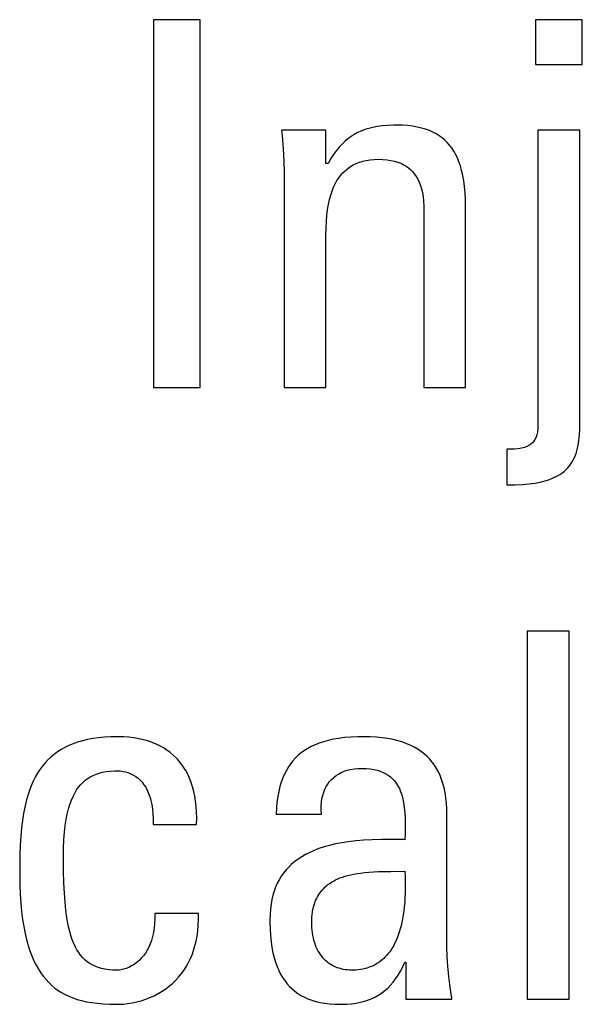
# Model space of a CAD drawing. Header units: millimetres. Extents: x -131 to 719, y -272 to 510.
# Tile 35 of 102: x 188.82 to 191.35, y 114.43 to 118.86. Entities that reach past the tile are written whole.
import ezdxf

# ---------------------------------------------------------------- set-up
doc = ezdxf.new("R2010")
doc.units = ezdxf.units.MM
doc.header["$LTSCALE"] = 23.1
doc.layers.get('0').update_dxf_attribs({"linetype": 'CONTINUOUS'})

msp = doc.modelspace()

# ---------------------------------------------------------------- linework, layer by layer
at = {"color": 7}
for p, q in [((189.4168, 118.8642), (189.4168, 117.2086)), ((189.6278, 118.8642), (189.4168, 118.8642)), ((189.6278, 117.2086), (189.6278, 118.8642)), ((191.3467, 118.8642), (191.1358, 118.8642)), ((191.1358, 118.8642), (191.1358, 118.6624)), ((191.3467, 118.6624), (191.3467, 118.8642)), ((191.1358, 118.6624), (191.3467, 118.6624)), ((190.3855, 118.3751), (190.3679, 118.3696)), ((190.4043, 118.3797), (190.3855, 118.3751)), ((190.4246, 118.3835), (190.4043, 118.3797)), ((190.4465, 118.3864), (190.4246, 118.3835)), ((190.4706, 118.3884), (190.4465, 118.3864)), ((190.4971, 118.3894), (190.4706, 118.3884)), ((190.5121, 118.3896), (190.4971, 118.3894)), ((190.5377, 118.389), (190.5121, 118.3896)), ((190.5615, 118.3874), (190.5377, 118.389)), ((190.5837, 118.3848), (190.5615, 118.3874)), ((190.6044, 118.3812), (190.5837, 118.3848)), ((190.6237, 118.3768), (190.6044, 118.3812)), ((190.6417, 118.3715), (190.6237, 118.3768)), ((189.9938, 118.3667), (189.9958, 118.3432)), ((190.1934, 118.3667), (189.9938, 118.3667)), ((189.9958, 118.3432), (190, 118.2838)), ((190.1934, 118.2176), (190.1934, 118.3667)), ((190.2924, 118.3287), (190.279, 118.3174)), ((190.3063, 118.3389), (190.2924, 118.3287)), ((190.3207, 118.348), (190.3063, 118.3389)), ((190.3357, 118.3561), (190.3207, 118.348)), ((190.3514, 118.3633), (190.3357, 118.3561)), ((190.3679, 118.3696), (190.3514, 118.3633)), ((190.6585, 118.3654), (190.6417, 118.3715)), ((190.6743, 118.3584), (190.6585, 118.3654)), ((190.689, 118.3507), (190.6743, 118.3584)), ((190.696, 118.3465), (190.689, 118.3507)), ((190.7028, 118.3422), (190.696, 118.3465)), ((190.7156, 118.3329), (190.7028, 118.3422)), ((190.7277, 118.3227), (190.7156, 118.3329)), ((191.3352, 118.3667), (191.1472, 118.3667)), ((191.1472, 118.3667), (191.1472, 117.039)), ((191.3352, 117.0481), (191.3352, 118.3667)), ((190, 118.2838), (190.003, 118.2283)), ((190.253, 118.2909), (190.2404, 118.2754)), ((190.2659, 118.3048), (190.253, 118.2909)), ((190.279, 118.3174), (190.2659, 118.3048)), ((190.7389, 118.3118), (190.7277, 118.3227)), ((190.7494, 118.2999), (190.7389, 118.3118)), ((190.7592, 118.2871), (190.7494, 118.2999)), ((190.7683, 118.2733), (190.7592, 118.2871)), ((190.2278, 118.2582), (190.2152, 118.239)), ((190.2404, 118.2754), (190.2278, 118.2582)), ((190.7767, 118.2584), (190.7683, 118.2733)), ((190.7844, 118.2423), (190.7767, 118.2584)), ((190.7915, 118.225), (190.7844, 118.2423)), ((190.003, 118.2283), (190.0047, 118.1758)), ((190.2026, 118.2176), (190.1934, 118.2176)), ((190.2152, 118.239), (190.2026, 118.2176)), ((190.2807, 118.1862), (190.2918, 118.1953)), ((190.2918, 118.1953), (190.3036, 118.2035)), ((190.3036, 118.2035), (190.3161, 118.2108)), ((190.3161, 118.2108), (190.3295, 118.2172)), ((190.3295, 118.2172), (190.3437, 118.2227)), ((190.3437, 118.2227), (190.3511, 118.2251)), ((190.3511, 118.2251), (190.3588, 118.2273)), ((190.3588, 118.2273), (190.3749, 118.231)), ((190.3749, 118.231), (190.392, 118.2337)), ((190.392, 118.2337), (190.4102, 118.2353)), ((190.4102, 118.2353), (190.4296, 118.2359)), ((190.4296, 118.2359), (190.4497, 118.2353)), ((190.4497, 118.2353), (190.4684, 118.2337)), ((190.4684, 118.2337), (190.4856, 118.2311)), ((190.4856, 118.2311), (190.5015, 118.2276)), ((190.5015, 118.2276), (190.5163, 118.2231)), ((190.5163, 118.2231), (190.5299, 118.2179)), ((190.5299, 118.2179), (190.5364, 118.2149)), ((190.5364, 118.2149), (190.5426, 118.2118)), ((190.5426, 118.2118), (190.5542, 118.2049)), ((190.5542, 118.2049), (190.565, 118.1972)), ((190.565, 118.1972), (190.5749, 118.1887)), ((190.798, 118.2062), (190.7915, 118.225)), ((190.8037, 118.1858), (190.798, 118.2062)), ((190.0047, 118.1758), (190.0053, 118.1259)), ((190.2427, 118.14), (190.2513, 118.1531)), ((190.2513, 118.1531), (190.2605, 118.1652)), ((190.2605, 118.1652), (190.2703, 118.1762)), ((190.2703, 118.1762), (190.2807, 118.1862)), ((190.5749, 118.1887), (190.584, 118.1794)), ((190.584, 118.1794), (190.5923, 118.1692)), ((190.5923, 118.1692), (190.5999, 118.1581)), ((190.5999, 118.1581), (190.6068, 118.146)), ((190.8087, 118.1638), (190.8037, 118.1858)), ((190.813, 118.1398), (190.8087, 118.1638)), ((190.0053, 118.1259), (190.0053, 117.2086)), ((190.2206, 118.0932), (190.2274, 118.1101)), ((190.2274, 118.1101), (190.2347, 118.1257)), ((190.2347, 118.1257), (190.2427, 118.14)), ((190.6068, 118.146), (190.613, 118.1329)), ((190.613, 118.1329), (190.6184, 118.1186)), ((190.6184, 118.1186), (190.6231, 118.1031)), ((190.8164, 118.1137), (190.813, 118.1398)), ((190.8191, 118.0851), (190.8164, 118.1137)), ((190.2092, 118.0549), (190.2146, 118.0748)), ((190.2146, 118.0748), (190.2206, 118.0932)), ((190.6231, 118.1031), (190.627, 118.0862)), ((190.627, 118.0862), (190.63, 118.0679)), ((190.63, 118.0679), (190.6322, 118.0479)), ((190.8208, 118.0538), (190.8191, 118.0851)), ((190.2006, 118.0098), (190.2045, 118.0333)), ((190.2045, 118.0333), (190.2092, 118.0549)), ((190.6322, 118.0479), (190.6334, 118.0261)), ((190.6334, 118.0261), (190.6336, 118.0112)), ((190.8216, 118.0193), (190.8208, 118.0538)), ((190.8216, 117.2086), (190.8216, 118.0193)), ((190.1952, 117.9564), (190.1975, 117.9842)), ((190.1975, 117.9842), (190.2006, 118.0098)), ((190.6336, 118.0112), (190.6336, 117.2086)), ((190.1938, 117.926), (190.1952, 117.9564)), ((190.1934, 117.8943), (190.1938, 117.926)), ((190.1934, 117.2086), (190.1934, 117.8943)), ((189.4168, 117.2086), (189.6278, 117.2086)), ((190.0053, 117.2086), (190.1934, 117.2086)), ((190.6336, 117.2086), (190.8216, 117.2086)), ((191.3348, 117.0217), (191.3352, 117.0481)), ((191.1448, 117.0087), (191.1421, 116.9964)), ((191.1466, 117.0228), (191.1448, 117.0087)), ((191.1472, 117.039), (191.1466, 117.0228)), ((191.3333, 116.9944), (191.3348, 117.0217)), ((191.1221, 116.9604), (191.1149, 116.954)), ((191.1284, 116.9677), (191.1221, 116.9604)), ((191.1338, 116.976), (191.1284, 116.9677)), ((191.1384, 116.9855), (191.1338, 116.976)), ((191.1421, 116.9964), (191.1384, 116.9855)), ((191.3276, 116.9492), (191.3309, 116.9704)), ((191.3309, 116.9704), (191.3333, 116.9944)), ((191.019, 116.9313), (191.0073, 116.9312)), ((191.0073, 116.9312), (191.0073, 116.7707)), ((191.0409, 116.9321), (191.019, 116.9313)), ((191.0587, 116.9339), (191.0409, 116.9321)), ((191.0736, 116.9364), (191.0587, 116.9339)), ((191.0862, 116.9397), (191.0736, 116.9364)), ((191.0971, 116.9437), (191.0862, 116.9397)), ((191.1066, 116.9485), (191.0971, 116.9437)), ((191.1149, 116.954), (191.1066, 116.9485)), ((191.3125, 116.8974), (191.3184, 116.913)), ((191.3184, 116.913), (191.3234, 116.9302)), ((191.3234, 116.9302), (191.3276, 116.9492)), ((191.2899, 116.858), (191.2983, 116.8701)), ((191.2983, 116.8701), (191.3058, 116.8832)), ((191.3058, 116.8832), (191.3125, 116.8974)), ((191.2457, 116.818), (191.2585, 116.8269)), ((191.2585, 116.8269), (191.2644, 116.8316)), ((191.2644, 116.8316), (191.2701, 116.8365)), ((191.2701, 116.8365), (191.2805, 116.8469)), ((191.2805, 116.8469), (191.2899, 116.858)), ((191.1073, 116.7758), (191.1339, 116.7796)), ((191.1339, 116.7796), (191.1578, 116.7841)), ((191.1578, 116.7841), (191.1792, 116.7895)), ((191.1792, 116.7895), (191.1985, 116.7956)), ((191.1985, 116.7956), (191.2159, 116.8024)), ((191.2159, 116.8024), (191.2316, 116.8099)), ((191.2316, 116.8099), (191.2457, 116.818)), ((191.0073, 116.7707), (191.0444, 116.7713)), ((191.0444, 116.7713), (191.0776, 116.7731)), ((191.0776, 116.7731), (191.1073, 116.7758)), ((191.2871, 116.1126), (191.0991, 116.1126)), ((191.0991, 116.1126), (191.0991, 114.457)), ((191.2871, 114.457), (191.2871, 116.1126)), ((189.1438, 115.6294), (189.1198, 115.6249)), ((189.1693, 115.633), (189.1438, 115.6294)), ((189.1964, 115.6357), (189.1693, 115.633)), ((189.2251, 115.6373), (189.1964, 115.6357)), ((189.2556, 115.6379), (189.2251, 115.6373)), ((189.2563, 115.6379), (189.2556, 115.6379)), ((189.2817, 115.6373), (189.2563, 115.6379)), ((189.306, 115.6356), (189.2817, 115.6373)), ((189.3292, 115.6329), (189.306, 115.6356)), ((189.3513, 115.6292), (189.3292, 115.6329)), ((189.3723, 115.6245), (189.3513, 115.6292)), ((190.2265, 115.6265), (190.2037, 115.6215)), ((190.2509, 115.6306), (190.2265, 115.6265)), ((190.2773, 115.6339), (190.2509, 115.6306)), ((190.3057, 115.6362), (190.2773, 115.6339)), ((190.3363, 115.6376), (190.3057, 115.6362)), ((190.3608, 115.6379), (190.3363, 115.6376)), ((190.3915, 115.6373), (190.3608, 115.6379)), ((190.4202, 115.6357), (190.3915, 115.6373)), ((190.4472, 115.633), (190.4202, 115.6357)), ((190.4723, 115.6293), (190.4472, 115.633)), ((190.4959, 115.6248), (190.4723, 115.6293)), ((189.0185, 115.5894), (189.0015, 115.5799)), ((189.0366, 115.5981), (189.0185, 115.5894)), ((189.0556, 115.6061), (189.0366, 115.5981)), ((189.0758, 115.6132), (189.0556, 115.6061)), ((189.0972, 115.6194), (189.0758, 115.6132)), ((189.1198, 115.6249), (189.0972, 115.6194)), ((189.3923, 115.6189), (189.3723, 115.6245)), ((189.4113, 115.6124), (189.3923, 115.6189)), ((189.4293, 115.605), (189.4113, 115.6124)), ((189.4465, 115.5968), (189.4293, 115.605)), ((189.4627, 115.5878), (189.4465, 115.5968)), ((189.478, 115.5779), (189.4627, 115.5878)), ((190.111, 115.5851), (190.096, 115.5756)), ((190.1271, 115.5939), (190.111, 115.5851)), ((190.1443, 115.6019), (190.1271, 115.5939)), ((190.1628, 115.6092), (190.1443, 115.6019)), ((190.1825, 115.6157), (190.1628, 115.6092)), ((190.2037, 115.6215), (190.1825, 115.6157)), ((190.5179, 115.6194), (190.4959, 115.6248)), ((190.5385, 115.6132), (190.5179, 115.6194)), ((190.5577, 115.6062), (190.5385, 115.6132)), ((190.5757, 115.5984), (190.5577, 115.6062)), ((190.5925, 115.5899), (190.5757, 115.5984)), ((190.6081, 115.5807), (190.5925, 115.5899)), ((188.956, 115.5467), (188.9424, 115.534)), ((188.9703, 115.5586), (188.956, 115.5467)), ((188.9855, 115.5697), (188.9703, 115.5586)), ((189.0015, 115.5799), (188.9855, 115.5697)), ((189.4926, 115.5672), (189.478, 115.5779)), ((189.5062, 115.5557), (189.4926, 115.5672)), ((189.5191, 115.5434), (189.5062, 115.5557)), ((189.5253, 115.5369), (189.5191, 115.5434)), ((190.0564, 115.5426), (190.0449, 115.53)), ((190.0687, 115.5544), (190.0564, 115.5426)), ((190.0819, 115.5654), (190.0687, 115.5544)), ((190.096, 115.5756), (190.0819, 115.5654)), ((190.6228, 115.5707), (190.6081, 115.5807)), ((190.6364, 115.5601), (190.6228, 115.5707)), ((190.649, 115.5487), (190.6364, 115.5601)), ((190.6607, 115.5366), (190.649, 115.5487)), ((188.9175, 115.5059), (188.9061, 115.4905)), ((188.9296, 115.5204), (188.9175, 115.5059)), ((188.9424, 115.534), (188.9296, 115.5204)), ((189.5312, 115.5302), (189.5253, 115.5369)), ((189.5425, 115.5162), (189.5312, 115.5302)), ((189.553, 115.5013), (189.5425, 115.5162)), ((189.5627, 115.4855), (189.553, 115.5013)), ((190.0242, 115.502), (190.015, 115.4865)), ((190.0341, 115.5164), (190.0242, 115.502)), ((190.0394, 115.5233), (190.0341, 115.5164)), ((190.0449, 115.53), (190.0394, 115.5233)), ((190.3039, 115.4908), (190.3196, 115.4935)), ((190.3196, 115.4935), (190.3363, 115.4952)), ((190.3363, 115.4952), (190.3539, 115.4958)), ((190.3539, 115.4958), (190.3736, 115.4952)), ((190.3736, 115.4952), (190.3917, 115.4936)), ((190.3917, 115.4936), (190.4084, 115.491)), ((190.6716, 115.5237), (190.6607, 115.5366)), ((190.6816, 115.5099), (190.6716, 115.5237)), ((190.6908, 115.4954), (190.6816, 115.5099)), ((190.6992, 115.4799), (190.6908, 115.4954)), ((188.8853, 115.4564), (188.8759, 115.4376)), ((188.8954, 115.474), (188.8853, 115.4564)), ((188.9061, 115.4905), (188.8954, 115.474)), ((189.1102, 115.442), (189.1213, 115.4502)), ((189.1213, 115.4502), (189.1331, 115.4575)), ((189.1331, 115.4575), (189.1456, 115.4639)), ((189.1456, 115.4639), (189.1589, 115.4694)), ((189.1589, 115.4694), (189.1731, 115.4741)), ((189.1731, 115.4741), (189.1885, 115.478)), ((189.1885, 115.478), (189.205, 115.4809)), ((189.205, 115.4809), (189.2231, 115.483)), ((189.2231, 115.483), (189.2428, 115.4841)), ((189.2428, 115.4841), (189.2556, 115.4843)), ((189.2556, 115.4843), (189.2669, 115.4839)), ((189.2669, 115.4839), (189.2797, 115.4823)), ((189.2797, 115.4823), (189.2922, 115.4797)), ((189.2922, 115.4797), (189.3044, 115.4761)), ((189.3044, 115.4761), (189.316, 115.4714)), ((189.316, 115.4714), (189.3271, 115.4657)), ((189.3271, 115.4657), (189.3377, 115.459)), ((189.3377, 115.459), (189.3478, 115.4514)), ((189.3478, 115.4514), (189.3572, 115.4427)), ((189.5716, 115.4689), (189.5627, 115.4855)), ((189.5796, 115.4512), (189.5716, 115.4689)), ((189.5869, 115.4326), (189.5796, 115.4512)), ((189.999, 115.4525), (189.9921, 115.4336)), ((190.0066, 115.4701), (189.999, 115.4525)), ((190.015, 115.4865), (190.0066, 115.4701)), ((190.2186, 115.4457), (190.2282, 115.4547)), ((190.2282, 115.4547), (190.2387, 115.463)), ((190.2387, 115.463), (190.25, 115.4703)), ((190.25, 115.4703), (190.2622, 115.4768)), ((190.2622, 115.4768), (190.2752, 115.4824)), ((190.2752, 115.4824), (190.2891, 115.4871)), ((190.2891, 115.4871), (190.3039, 115.4908)), ((190.4084, 115.491), (190.4237, 115.4874)), ((190.4237, 115.4874), (190.4378, 115.483)), ((190.4378, 115.483), (190.4509, 115.4777)), ((190.4509, 115.4777), (190.4629, 115.4716)), ((190.4629, 115.4716), (190.4739, 115.4647)), ((190.4739, 115.4647), (190.4841, 115.4569)), ((190.4841, 115.4569), (190.4934, 115.4484)), ((190.7068, 115.4634), (190.6992, 115.4799)), ((190.7136, 115.4459), (190.7068, 115.4634)), ((188.8671, 115.4174), (188.8589, 115.3959)), ((188.8759, 115.4376), (188.8671, 115.4174)), ((189.0716, 115.3985), (189.0804, 115.4111)), ((189.0804, 115.4111), (189.0898, 115.4225)), ((189.0898, 115.4225), (189.0998, 115.4328)), ((189.0998, 115.4328), (189.1102, 115.442)), ((189.3572, 115.4427), (189.3661, 115.433)), ((189.3661, 115.433), (189.3744, 115.4222)), ((189.3744, 115.4222), (189.3821, 115.4104)), ((189.3821, 115.4104), (189.3891, 115.3973)), ((189.5933, 115.413), (189.5869, 115.4326)), ((189.5988, 115.3923), (189.5933, 115.413)), ((189.986, 115.4135), (189.9807, 115.392)), ((189.9921, 115.4336), (189.986, 115.4135)), ((190.1885, 115.4014), (190.1947, 115.4137)), ((190.1947, 115.4137), (190.2018, 115.4252)), ((190.2018, 115.4252), (190.2098, 115.4359)), ((190.2098, 115.4359), (190.2186, 115.4457)), ((190.4934, 115.4484), (190.502, 115.4389)), ((190.502, 115.4389), (190.5099, 115.4286)), ((190.5099, 115.4286), (190.5171, 115.4172)), ((190.5171, 115.4172), (190.5236, 115.4047)), ((190.5236, 115.4047), (190.5294, 115.391)), ((190.7196, 115.4273), (190.7136, 115.4459)), ((190.7247, 115.4075), (190.7196, 115.4273)), ((190.729, 115.3863), (190.7247, 115.4075)), ((188.8514, 115.3729), (188.8446, 115.3481)), ((188.8589, 115.3959), (188.8514, 115.3729)), ((189.0481, 115.3522), (189.0554, 115.3691)), ((189.0554, 115.3691), (189.0632, 115.3845)), ((189.0632, 115.3845), (189.0716, 115.3985)), ((189.3891, 115.3973), (189.3954, 115.3831)), ((189.3954, 115.3831), (189.401, 115.3676)), ((189.401, 115.3676), (189.4035, 115.3593)), ((189.6033, 115.3705), (189.5988, 115.3923)), ((189.607, 115.3475), (189.6033, 115.3705)), ((189.9763, 115.3689), (189.9727, 115.3442)), ((189.9807, 115.392), (189.9763, 115.3689)), ((190.1754, 115.3595), (190.1788, 115.3743)), ((190.1788, 115.3743), (190.1832, 115.3883)), ((190.1832, 115.3883), (190.1885, 115.4014)), ((190.5294, 115.391), (190.5346, 115.3759)), ((190.5346, 115.3759), (190.5391, 115.3592)), ((190.7324, 115.3637), (190.729, 115.3863)), ((190.7349, 115.3395), (190.7324, 115.3637)), ((188.8384, 115.3215), (188.8328, 115.2927)), ((188.8446, 115.3481), (188.8384, 115.3215)), ((189.0352, 115.3129), (189.0413, 115.3335)), ((189.0413, 115.3335), (189.0481, 115.3522)), ((189.4035, 115.3593), (189.4059, 115.3507)), ((189.4059, 115.3507), (189.4098, 115.3324)), ((189.4098, 115.3324), (189.4129, 115.3126)), ((189.6096, 115.3234), (189.607, 115.3475)), ((189.6112, 115.298), (189.6096, 115.3234)), ((189.9702, 115.3178), (189.9686, 115.2894)), ((189.9727, 115.3442), (189.9702, 115.3178)), ((190.1715, 115.31), (190.1717, 115.3273)), ((190.1717, 115.3273), (190.173, 115.3438)), ((190.173, 115.3438), (190.1754, 115.3595)), ((190.5391, 115.3592), (190.5429, 115.3408)), ((190.5429, 115.3408), (190.5459, 115.3203)), ((190.5459, 115.3203), (190.5481, 115.2974)), ((190.7364, 115.3136), (190.7349, 115.3395)), ((188.8328, 115.2927), (188.828, 115.2615)), ((189.0247, 115.2654), (189.0296, 115.2903)), ((189.0296, 115.2903), (189.0352, 115.3129)), ((189.4129, 115.3126), (189.415, 115.2912)), ((189.415, 115.2912), (189.4161, 115.2682)), ((189.611, 115.2435), (189.6116, 115.2714)), ((189.6116, 115.2714), (189.6112, 115.298)), ((189.9686, 115.2894), (190.1727, 115.2894)), ((190.1725, 115.2918), (190.1715, 115.31)), ((190.1727, 115.2894), (190.1725, 115.2918)), ((190.5481, 115.2974), (190.5495, 115.2714)), ((190.5495, 115.2714), (190.55, 115.2412)), ((190.7368, 115.2894), (190.7364, 115.3136)), ((190.7368, 114.7321), (190.7368, 115.2894)), ((188.8239, 115.2276), (188.8206, 115.1905)), ((188.828, 115.2615), (188.8239, 115.2276)), ((189.0171, 115.2079), (189.0205, 115.238)), ((189.0205, 115.238), (189.0247, 115.2654)), ((189.4161, 115.2682), (189.4161, 115.2435)), ((189.4161, 115.2435), (189.611, 115.2435)), ((190.55, 115.2412), (190.5496, 115.2046)), ((188.8206, 115.1905), (188.8181, 115.1494)), ((189.0146, 115.1749), (189.0171, 115.2079)), ((190.5496, 115.2046), (190.5488, 115.1747)), ((188.8181, 115.1494), (188.8163, 115.1034)), ((189.0125, 115.099), (189.013, 115.1387)), ((189.013, 115.1387), (189.0146, 115.1749)), ((190.185, 115.1424), (190.1619, 115.1348)), ((190.2096, 115.1492), (190.185, 115.1424)), ((190.2361, 115.1554), (190.2096, 115.1492)), ((190.2644, 115.1608), (190.2361, 115.1554)), ((190.2948, 115.1654), (190.2644, 115.1608)), ((190.3275, 115.1693), (190.2948, 115.1654)), ((190.3628, 115.1723), (190.3275, 115.1693)), ((190.4009, 115.1744), (190.3628, 115.1723)), ((190.4425, 115.1755), (190.4009, 115.1744)), ((190.4886, 115.1757), (190.4425, 115.1755)), ((190.5411, 115.1749), (190.4886, 115.1757)), ((190.5488, 115.1747), (190.5411, 115.1749)), ((188.8163, 115.1034), (188.8154, 115.0505)), ((189.0125, 115.0968), (189.0125, 115.099)), ((189.013, 115.0344), (189.0125, 115.0968)), ((190.0841, 115.0982), (190.0679, 115.0875)), ((190.1016, 115.1083), (190.0841, 115.0982)), ((190.1203, 115.1177), (190.1016, 115.1083)), ((190.1404, 115.1266), (190.1203, 115.1177)), ((190.1619, 115.1348), (190.1404, 115.1266)), ((188.8154, 115.0505), (188.8153, 115.0188)), ((190.0256, 115.0517), (190.0135, 115.0385)), ((190.0386, 115.0642), (190.0256, 115.0517)), ((190.0527, 115.0762), (190.0386, 115.0642)), ((190.0679, 115.0875), (190.0527, 115.0762)), ((188.8153, 115.0188), (188.8158, 114.9725)), ((189.0145, 114.9807), (189.013, 115.0344)), ((189.9921, 115.01), (189.9828, 114.9946)), ((190.0024, 115.0246), (189.9921, 115.01)), ((190.0135, 115.0385), (190.0024, 115.0246)), ((190.2564, 115.0024), (190.2675, 115.0064)), ((190.2675, 115.0064), (190.2792, 115.0102)), ((190.2792, 115.0102), (190.2916, 115.0137)), ((190.2916, 115.0137), (190.3048, 115.0169)), ((190.3048, 115.0169), (190.3189, 115.0198)), ((190.3189, 115.0198), (190.334, 115.0224)), ((190.334, 115.0224), (190.3501, 115.0248)), ((190.3501, 115.0248), (190.3674, 115.0268)), ((190.3674, 115.0268), (190.3861, 115.0285)), ((190.3861, 115.0285), (190.4065, 115.0299)), ((190.4065, 115.0299), (190.4291, 115.0309)), ((190.4291, 115.0309), (190.4546, 115.0316)), ((190.4546, 115.0316), (190.4852, 115.0321)), ((190.4852, 115.0321), (190.5488, 115.0326)), ((190.5488, 115.0326), (190.5498, 115.0066)), ((190.5498, 115.0066), (190.5503, 114.9818)), ((188.8158, 114.9725), (188.8175, 114.9293)), ((189.0167, 114.9341), (189.0145, 114.9807)), ((189.9669, 114.9615), (189.9603, 114.9436)), ((189.9744, 114.9785), (189.9669, 114.9615)), ((189.9828, 114.9946), (189.9744, 114.9785)), ((190.1881, 114.9607), (190.195, 114.9668)), ((190.195, 114.9668), (190.2023, 114.9727)), ((190.2023, 114.9727), (190.21, 114.9783)), ((190.21, 114.9783), (190.2183, 114.9836)), ((190.2183, 114.9836), (190.227, 114.9887)), ((190.227, 114.9887), (190.2362, 114.9935)), ((190.2362, 114.9935), (190.246, 114.9981)), ((190.246, 114.9981), (190.2564, 115.0024)), ((190.5503, 114.9818), (190.5503, 114.958)), ((188.8175, 114.9293), (188.8201, 114.889)), ((189.0197, 114.8933), (189.0167, 114.9341)), ((189.9546, 114.9248), (189.9498, 114.905)), ((189.9573, 114.9343), (189.9546, 114.9248)), ((189.9603, 114.9436), (189.9573, 114.9343)), ((190.1506, 114.9092), (190.1549, 114.9176)), ((190.1549, 114.9176), (190.1595, 114.9256)), ((190.1595, 114.9256), (190.1644, 114.9332)), ((190.1644, 114.9332), (190.1698, 114.9405)), ((190.1698, 114.9405), (190.1755, 114.9476)), ((190.1755, 114.9476), (190.1816, 114.9543)), ((190.1816, 114.9543), (190.1881, 114.9607)), ((190.5499, 114.9353), (190.5489, 114.9137)), ((190.5503, 114.958), (190.5499, 114.9353)), ((188.8201, 114.889), (188.8236, 114.8514)), ((189.0234, 114.8573), (189.0197, 114.8933)), ((189.9461, 114.8841), (189.9433, 114.8622)), ((189.9498, 114.905), (189.9461, 114.8841)), ((190.1372, 114.8717), (190.14, 114.8817)), ((190.14, 114.8817), (190.1432, 114.8913)), ((190.1432, 114.8913), (190.1449, 114.8959)), ((190.1449, 114.8959), (190.1467, 114.9004)), ((190.1467, 114.9004), (190.1506, 114.9092)), ((190.5458, 114.8732), (190.5436, 114.8544)), ((190.5476, 114.893), (190.5458, 114.8732)), ((190.5489, 114.9137), (190.5476, 114.893)), ((188.8236, 114.8514), (188.828, 114.8164)), ((189.0277, 114.8254), (189.0234, 114.8573)), ((189.423, 114.8422), (189.4232, 114.819)), ((189.6202, 114.8422), (189.423, 114.8422)), ((189.6202, 114.8153), (189.6202, 114.8422)), ((189.9417, 114.8391), (189.9411, 114.8147)), ((189.9433, 114.8622), (189.9417, 114.8391)), ((190.1301, 114.8267), (190.1313, 114.8387)), ((190.1313, 114.8387), (190.1329, 114.8502)), ((190.1329, 114.8502), (190.1348, 114.8612)), ((190.1348, 114.8612), (190.1372, 114.8717)), ((190.5411, 114.8365), (190.5381, 114.8194)), ((190.5436, 114.8544), (190.5411, 114.8365)), ((188.828, 114.8164), (188.8333, 114.7838)), ((189.0326, 114.7971), (189.0277, 114.8254)), ((189.038, 114.7718), (189.0326, 114.7971)), ((189.4222, 114.7971), (189.4202, 114.7765)), ((189.4232, 114.819), (189.4222, 114.7971)), ((189.6168, 114.765), (189.619, 114.7896)), ((189.619, 114.7896), (189.6202, 114.8153)), ((189.9411, 114.8147), (189.9411, 114.8051)), ((189.9411, 114.8051), (189.942, 114.773)), ((190.1292, 114.8009), (190.1294, 114.8141)), ((190.1293, 114.7919), (190.1292, 114.8009)), ((190.1299, 114.7793), (190.1293, 114.7919)), ((190.1294, 114.8141), (190.1301, 114.8267)), ((190.5313, 114.7877), (190.5274, 114.773)), ((190.5349, 114.8031), (190.5313, 114.7877)), ((190.5381, 114.8194), (190.5349, 114.8031)), ((188.8333, 114.7838), (188.8393, 114.7534)), ((188.8393, 114.7534), (188.846, 114.7251)), ((189.044, 114.7492), (189.038, 114.7718)), ((189.0504, 114.729), (189.044, 114.7492)), ((189.4172, 114.7571), (189.4132, 114.7389)), ((189.4202, 114.7765), (189.4172, 114.7571)), ((189.6092, 114.7188), (189.6135, 114.7414)), ((189.6135, 114.7414), (189.6168, 114.765)), ((189.942, 114.773), (189.9438, 114.7433)), ((189.9438, 114.7433), (189.9467, 114.7157)), ((190.1309, 114.767), (190.1299, 114.7793)), ((190.1324, 114.755), (190.1309, 114.767)), ((190.1343, 114.7433), (190.1324, 114.755)), ((190.1367, 114.7321), (190.1343, 114.7433)), ((190.5187, 114.7458), (190.514, 114.7333)), ((190.5232, 114.7591), (190.5187, 114.7458)), ((190.5274, 114.773), (190.5232, 114.7591)), ((188.846, 114.7251), (188.8533, 114.6988)), ((188.8533, 114.6988), (188.8614, 114.6744)), ((189.0573, 114.7109), (189.0504, 114.729)), ((189.0646, 114.6945), (189.0573, 114.7109)), ((189.4027, 114.7059), (189.3961, 114.691)), ((189.4084, 114.7219), (189.4027, 114.7059)), ((189.4132, 114.7389), (189.4084, 114.7219)), ((189.5978, 114.6765), (189.604, 114.6972)), ((189.604, 114.6972), (189.6092, 114.7188)), ((189.9467, 114.7157), (189.9504, 114.6901)), ((190.1394, 114.7213), (190.1367, 114.7321)), ((190.1426, 114.7109), (190.1394, 114.7213)), ((190.1461, 114.7009), (190.1426, 114.7109)), ((190.1499, 114.6913), (190.1461, 114.7009)), ((190.4981, 114.6994), (190.4923, 114.6894)), ((190.5036, 114.7101), (190.4981, 114.6994)), ((190.5089, 114.7214), (190.5036, 114.7101)), ((190.514, 114.7333), (190.5089, 114.7214)), ((190.7374, 114.6918), (190.7368, 114.7321)), ((188.8614, 114.6744), (188.87, 114.6516)), ((188.87, 114.6516), (188.8792, 114.6304)), ((189.0724, 114.6798), (189.0646, 114.6945)), ((189.0807, 114.6666), (189.0724, 114.6798)), ((189.0894, 114.6547), (189.0807, 114.6666)), ((189.0987, 114.6439), (189.0894, 114.6547)), ((189.372, 114.6522), (189.3625, 114.6412)), ((189.3807, 114.6642), (189.372, 114.6522)), ((189.3888, 114.6771), (189.3807, 114.6642)), ((189.3961, 114.691), (189.3888, 114.6771)), ((189.5827, 114.6379), (189.5907, 114.6568)), ((189.5907, 114.6568), (189.5978, 114.6765)), ((189.9504, 114.6901), (189.9549, 114.6663)), ((189.9549, 114.6663), (189.9603, 114.6443)), ((190.1541, 114.6822), (190.1499, 114.6913)), ((190.1587, 114.6735), (190.1541, 114.6822)), ((190.1635, 114.6653), (190.1587, 114.6735)), ((190.1686, 114.6575), (190.1635, 114.6653)), ((190.1741, 114.6501), (190.1686, 114.6575)), ((190.467, 114.6546), (190.4602, 114.6472)), ((190.4737, 114.6625), (190.467, 114.6546)), ((190.4801, 114.6709), (190.4737, 114.6625)), ((190.4864, 114.6799), (190.4801, 114.6709)), ((190.4923, 114.6894), (190.4864, 114.6799)), ((190.7391, 114.6497), (190.7374, 114.6918)), ((188.8792, 114.6304), (188.889, 114.6107)), ((188.889, 114.6107), (188.8994, 114.5924)), ((189.1086, 114.6343), (189.0987, 114.6439)), ((189.119, 114.6256), (189.1086, 114.6343)), ((189.1302, 114.6179), (189.119, 114.6256)), ((189.142, 114.611), (189.1302, 114.6179)), ((189.1547, 114.6051), (189.142, 114.611)), ((189.3303, 114.6137), (189.3184, 114.6065)), ((189.3416, 114.6219), (189.3303, 114.6137)), ((189.3523, 114.631), (189.3416, 114.6219)), ((189.3625, 114.6412), (189.3523, 114.631)), ((189.5641, 114.6026), (189.5738, 114.6198)), ((189.5738, 114.6198), (189.5827, 114.6379)), ((189.9603, 114.6443), (189.9664, 114.6237)), ((189.9664, 114.6237), (189.9732, 114.6046)), ((190.1798, 114.6431), (190.1741, 114.6501)), ((190.1857, 114.6366), (190.1798, 114.6431)), ((190.192, 114.6304), (190.1857, 114.6366)), ((190.1985, 114.6247), (190.192, 114.6304)), ((190.2053, 114.6194), (190.1985, 114.6247)), ((190.2124, 114.6145), (190.2053, 114.6194)), ((190.2198, 114.61), (190.2124, 114.6145)), ((190.2274, 114.6059), (190.2198, 114.61)), ((190.4058, 114.6079), (190.397, 114.604)), ((190.4142, 114.6123), (190.4058, 114.6079)), ((190.4225, 114.617), (190.4142, 114.6123)), ((190.4305, 114.6222), (190.4225, 114.617)), ((190.4382, 114.6278), (190.4305, 114.6222)), ((190.4458, 114.6338), (190.4382, 114.6278)), ((190.4531, 114.6403), (190.4458, 114.6338)), ((190.4602, 114.6472), (190.4531, 114.6403)), ((190.5389, 114.6028), (190.5488, 114.6244)), ((190.5488, 114.6244), (190.5534, 114.6244)), ((190.5534, 114.6244), (190.5534, 114.457)), ((190.7421, 114.6056), (190.7391, 114.6497)), ((188.8994, 114.5924), (188.9103, 114.5754)), ((188.9103, 114.5754), (188.916, 114.5674)), ((188.916, 114.5674), (188.9218, 114.5596)), ((189.1684, 114.6), (189.1547, 114.6051)), ((189.183, 114.5957), (189.1684, 114.6)), ((189.1989, 114.5923), (189.183, 114.5957)), ((189.2162, 114.5898), (189.1989, 114.5923)), ((189.235, 114.5882), (189.2162, 114.5898)), ((189.2556, 114.5877), (189.235, 114.5882)), ((189.2651, 114.5883), (189.2556, 114.5877)), ((189.27, 114.589), (189.2651, 114.5883)), ((189.2817, 114.5915), (189.27, 114.589)), ((189.2939, 114.5953), (189.2817, 114.5915)), ((189.3063, 114.6003), (189.2939, 114.5953)), ((189.3184, 114.6065), (189.3063, 114.6003)), ((189.5298, 114.5556), (189.542, 114.5705)), ((189.542, 114.5705), (189.5535, 114.5861)), ((189.5535, 114.5861), (189.5641, 114.6026)), ((189.9732, 114.6046), (189.9808, 114.5868)), ((189.9808, 114.5868), (189.989, 114.5703)), ((189.989, 114.5703), (189.998, 114.5549)), ((190.2354, 114.6022), (190.2274, 114.6059)), ((190.2436, 114.5989), (190.2354, 114.6022)), ((190.2521, 114.596), (190.2436, 114.5989)), ((190.261, 114.5935), (190.2521, 114.596)), ((190.2701, 114.5914), (190.261, 114.5935)), ((190.2797, 114.5898), (190.2701, 114.5914)), ((190.2895, 114.5886), (190.2797, 114.5898)), ((190.2997, 114.5879), (190.2895, 114.5886)), ((190.3103, 114.5877), (190.2997, 114.5879)), ((190.3171, 114.5878), (190.3103, 114.5877)), ((190.3281, 114.5883), (190.3171, 114.5878)), ((190.3389, 114.5892), (190.3281, 114.5883)), ((190.3493, 114.5906), (190.3389, 114.5892)), ((190.3594, 114.5925), (190.3493, 114.5906)), ((190.3692, 114.5947), (190.3594, 114.5925)), ((190.3788, 114.5974), (190.3692, 114.5947)), ((190.388, 114.6005), (190.3788, 114.5974)), ((190.397, 114.604), (190.388, 114.6005)), ((190.5069, 114.5487), (190.5179, 114.5651)), ((190.5179, 114.5651), (190.5286, 114.5831)), ((190.5286, 114.5831), (190.5389, 114.6028)), ((190.7464, 114.5597), (190.7421, 114.6056)), ((188.9218, 114.5596), (188.9339, 114.545)), ((188.9339, 114.545), (188.9466, 114.5315)), ((188.9466, 114.5315), (188.9598, 114.519)), ((188.9598, 114.519), (188.9737, 114.5074)), ((189.4878, 114.5154), (189.5026, 114.528)), ((189.5026, 114.528), (189.5166, 114.5414)), ((189.5166, 114.5414), (189.5298, 114.5556)), ((189.998, 114.5549), (190.0076, 114.5406)), ((190.0076, 114.5406), (190.0179, 114.5273)), ((190.0179, 114.5273), (190.0289, 114.5149)), ((190.4712, 114.5074), (190.4836, 114.5199)), ((190.4836, 114.5199), (190.4955, 114.5336)), ((190.4955, 114.5336), (190.5069, 114.5487)), ((190.752, 114.5118), (190.7464, 114.5597)), ((188.9737, 114.5074), (188.9883, 114.4968)), ((188.9883, 114.4968), (189.0036, 114.4871)), ((189.0036, 114.4871), (189.0197, 114.4782)), ((189.0197, 114.4782), (189.0367, 114.4701)), ((189.4203, 114.4729), (189.4384, 114.4823)), ((189.4384, 114.4823), (189.4557, 114.4925)), ((189.4557, 114.4925), (189.4722, 114.5036)), ((189.4722, 114.5036), (189.4878, 114.5154)), ((190.0289, 114.5149), (190.0407, 114.5035)), ((190.0407, 114.5035), (190.0532, 114.493)), ((190.0532, 114.493), (190.0666, 114.4832)), ((190.0666, 114.4832), (190.0808, 114.4744)), ((190.0808, 114.4744), (190.096, 114.4663)), ((190.4161, 114.4678), (190.4308, 114.4762)), ((190.4308, 114.4762), (190.438, 114.4808)), ((190.438, 114.4808), (190.4449, 114.4856)), ((190.4449, 114.4856), (190.4584, 114.496)), ((190.4584, 114.496), (190.4712, 114.5074)), ((190.7589, 114.4621), (190.752, 114.5118)), ((189.0367, 114.4701), (189.0547, 114.4628)), ((189.0547, 114.4628), (189.0738, 114.4563)), ((189.0738, 114.4563), (189.094, 114.4507)), ((189.094, 114.4507), (189.1157, 114.4458)), ((189.1157, 114.4458), (189.1389, 114.4417)), ((189.1389, 114.4417), (189.164, 114.4385)), ((189.164, 114.4385), (189.1912, 114.4361)), ((189.1912, 114.4361), (189.2211, 114.4346)), ((189.2211, 114.4346), (189.2544, 114.4341)), ((189.2544, 114.4341), (189.2556, 114.4341)), ((189.2556, 114.4341), (189.2606, 114.4341)), ((189.2606, 114.4341), (189.2801, 114.435)), ((189.2801, 114.435), (189.3004, 114.4371)), ((189.3004, 114.4371), (189.321, 114.4404)), ((189.321, 114.4404), (189.3416, 114.4448)), ((189.3416, 114.4448), (189.3621, 114.4503)), ((189.3621, 114.4503), (189.3821, 114.4569)), ((189.3821, 114.4569), (189.4015, 114.4645)), ((189.4015, 114.4645), (189.4203, 114.4729)), ((190.096, 114.4663), (190.1121, 114.4591)), ((190.1121, 114.4591), (190.1292, 114.4527)), ((190.1292, 114.4527), (190.1474, 114.4473)), ((190.1474, 114.4473), (190.1667, 114.4427)), ((190.1667, 114.4427), (190.1873, 114.439)), ((190.1873, 114.439), (190.2093, 114.4363)), ((190.2093, 114.4363), (190.2327, 114.4347)), ((190.2327, 114.4347), (190.2576, 114.4341)), ((190.2576, 114.4341), (190.2632, 114.4341)), ((190.2632, 114.4341), (190.2868, 114.4349)), ((190.2868, 114.4349), (190.3089, 114.4368)), ((190.3089, 114.4368), (190.3296, 114.4396)), ((190.3296, 114.4396), (190.3489, 114.4434)), ((190.3489, 114.4434), (190.3671, 114.4482)), ((190.3671, 114.4482), (190.3844, 114.4538)), ((190.3844, 114.4538), (190.4006, 114.4604)), ((190.4006, 114.4604), (190.4161, 114.4678)), ((190.5534, 114.457), (190.7597, 114.457)), ((190.7597, 114.457), (190.7589, 114.4621)), ((191.0991, 114.457), (191.2871, 114.457))]:
    msp.add_line(p, q, dxfattribs=at)

doc.saveas('drawing.dxf')
